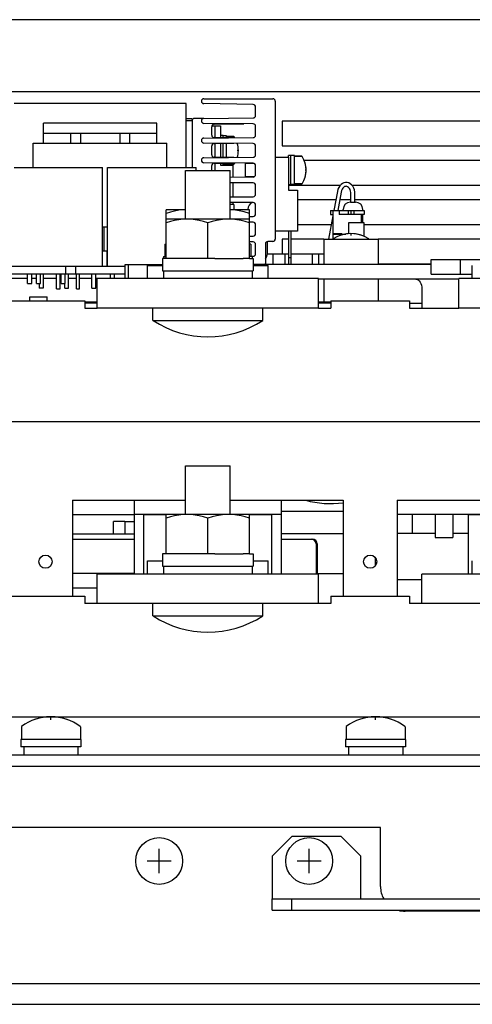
# Model space of a CAD drawing. Extents: x 27 to 410, y 33 to 287.
# Tile 3 of 31: x 67 to 78, y 78 to 103. Entities that reach past the tile are written whole.
import ezdxf

# ---------------------------------------------------------------- set-up
doc = ezdxf.new("R2010")
doc.units = 0
doc.header["$LTSCALE"] = 23.1
doc.layers.get('0').update_dxf_attribs({"linetype": 'CONTINUOUS'})
for name, color, linetype in [('ALL_AXIS', 7, 'CONTINUOUS'), ('ALL_CURVE', 7, 'CONTINUOUS'), ('ALL_FEATURES', 7, 'CONTINUOUS')]:
    doc.layers.add(name, color=color, linetype=linetype)

msp = doc.modelspace()

# ---------------------------------------------------------------- linework, layer by layer
at = {"color": 7, "linetype": 'CONTINUOUS'}
for p, q in [((72.823, 97.498), (73.361, 97.498)), ((72.973, 97.23), (72.973, 97.498)), ((73.273, 97.23), (73.273, 97.498)), ((73.361, 97.405), (73.361, 97.23)), ((73.423, 97.498), (74.261, 97.498)), ((73.423, 97.405), (73.423, 97.23)), ((73.973, 97.23), (73.973, 97.498)), ((74.134, 97.23), (74.134, 97.498)), ((67.461, 96.611), (67.561, 96.611)), ((67.973, 96.611), (68.048, 96.611))]:
    msp.add_line(p, q, dxfattribs=at)
at = {"layer": 'ALL_AXIS', "color": 7, "linetype": 'CONTINUOUS'}
for p, q in [((70.911, 100.873), (70.761, 100.873)), ((67.136, 100.311), (67.136, 100.561)), ((67.136, 100.561), (70.011, 100.561)), ((67.823, 100.561), (67.823, 100.311)), ((68.073, 100.561), (68.073, 100.311)), ((69.073, 100.561), (69.073, 100.311)), ((69.323, 100.561), (69.323, 100.311)), ((70.011, 100.311), (70.011, 100.561)), ((66.875, 99.686), (66.875, 100.311)), ((67.136, 100.311), (67.616, 100.311)), ((69.53, 100.311), (70.011, 100.311)), ((70.272, 99.686), (70.272, 100.311)), ((71.698, 100.498), (71.636, 100.498)), ((71.698, 100.446), (71.698, 100.498)), ((71.786, 100.492), (71.698, 100.492)), ((71.698, 99.946), (71.698, 100.301)), ((71.786, 100.445), (71.786, 100.492)), ((71.972, 100.473), (71.786, 100.473)), ((71.786, 99.945), (71.786, 100.302)), ((71.698, 99.748), (71.698, 99.801)), ((71.786, 99.755), (71.698, 99.755)), ((71.786, 99.755), (71.786, 99.802)), ((71.972, 99.773), (71.786, 99.773)), ((72.261, 99.791), (72.261, 99.456)), ((72.49, 99.791), (72.261, 99.791)), ((73.361, 99.948), (73.361, 99.998)), ((73.423, 99.998), (73.361, 99.998)), ((73.423, 99.248), (73.423, 99.998)), ((73.511, 99.992), (73.423, 99.992)), ((73.511, 99.255), (73.511, 99.992)), ((73.697, 99.973), (73.511, 99.973)), ((66.386, 99.686), (68.636, 99.686)), ((68.636, 97.186), (68.636, 99.686)), ((68.761, 97.186), (68.761, 99.686)), ((68.761, 99.686), (71.011, 99.686)), ((70.747, 98.38), (70.747, 99.617)), ((70.747, 99.617), (71.875, 99.617)), ((71.011, 99.617), (71.011, 99.686)), ((71.875, 98.38), (71.875, 99.617)), ((72.49, 99.456), (72.261, 99.456)), ((73.511, 99.255), (73.423, 99.255)), ((73.697, 99.273), (73.511, 99.273)), ((73.423, 99.248), (73.361, 99.248)), ((70.248, 97.38), (70.248, 98.617)), ((70.747, 98.617), (70.248, 98.617)), ((71.875, 98.623), (72.098, 98.623)), ((72.373, 98.617), (71.875, 98.617)), ((72.098, 98.617), (72.098, 98.623)), ((72.323, 98.617), (72.323, 98.623)), ((72.373, 97.38), (72.373, 98.617)), ((74.748, 98.598), (74.748, 98.623)), ((75.248, 98.598), (75.248, 98.623)), ((72.373, 98.38), (70.248, 98.38)), ((71.311, 97.38), (71.311, 98.285)), ((75.248, 98.286), (75.248, 98.498)), ((68.636, 98.186), (68.761, 98.186)), ((68.667, 98.186), (68.667, 97.561)), ((72.823, 97.498), (72.823, 97.808)), ((74.261, 97.873), (74.261, 97.23)), ((74.261, 97.873), (75.636, 97.873)), ((75.636, 97.873), (75.636, 97.23)), ((68.667, 97.561), (68.636, 97.561)), ((70.217, 97.742), (70.217, 97.43)), ((70.217, 97.742), (70.248, 97.742)), ((72.404, 97.742), (72.373, 97.742)), ((72.404, 97.742), (72.404, 97.43)), ((70.161, 97.38), (70.161, 97.067)), ((70.248, 97.38), (70.161, 97.38)), ((70.186, 97.43), (70.186, 97.38)), ((70.186, 97.43), (70.248, 97.43)), ((71.133, 97.38), (70.413, 97.38)), ((71.488, 97.38), (72.208, 97.38)), ((72.436, 97.43), (72.373, 97.43)), ((72.373, 97.38), (72.461, 97.38)), ((72.436, 97.43), (72.436, 97.38)), ((72.461, 97.38), (72.461, 97.067)), ((65.349, 97.186), (69.208, 97.186)), ((67.698, 97.186), (67.698, 96.986)), ((67.948, 97.186), (67.948, 96.986)), ((69.781, 96.867), (69.781, 97.205)), ((69.781, 97.205), (70.161, 97.205)), ((70.161, 97.067), (72.461, 97.067)), ((70.186, 97.067), (70.186, 96.867)), ((72.436, 97.067), (72.436, 96.867)), ((72.461, 97.205), (72.841, 97.205)), ((72.841, 96.867), (72.841, 97.205)), ((78.031, 96.867), (78.031, 97.205)), ((65.38, 96.986), (69.208, 96.986)), ((66.729, 96.748), (66.729, 96.986)), ((66.842, 96.748), (66.842, 96.986)), ((66.961, 96.748), (66.961, 96.986)), ((67.061, 96.748), (67.061, 96.986)), ((67.461, 96.611), (67.461, 96.986)), ((67.561, 96.611), (67.561, 96.986)), ((67.586, 96.748), (67.586, 96.986)), ((67.686, 96.748), (67.686, 96.986)), ((67.773, 96.623), (67.773, 96.986)), ((68.361, 96.623), (68.361, 96.986)), ((68.461, 96.623), (68.461, 96.986)), ((68.836, 96.867), (68.836, 96.986)), ((68.936, 96.867), (68.936, 96.986)), ((74.261, 96.855), (74.261, 96.273)), ((75.636, 96.855), (75.636, 96.305)), ((66.73, 96.748), (66.842, 96.748)), ((66.961, 96.748), (67.061, 96.748)), ((67.586, 96.748), (67.686, 96.748)), ((67.673, 96.623), (67.673, 96.748)), ((67.673, 96.623), (67.773, 96.623)), ((68.361, 96.623), (68.461, 96.623)), ((66.789, 96.305), (66.789, 96.405)), ((66.789, 96.405), (67.232, 96.405)), ((67.232, 96.305), (67.232, 96.405)), ((69.917, 95.805), (69.917, 96.117)), ((72.704, 95.805), (72.704, 96.117)), ((69.917, 95.805), (72.704, 95.805)), ((70.747, 90.88), (70.747, 92.117)), ((70.747, 92.117), (71.875, 92.117)), ((71.875, 90.88), (71.875, 92.117)), ((70.248, 89.88), (70.248, 90.88)), ((72.373, 90.88), (70.248, 90.88)), ((71.311, 89.88), (71.311, 90.785)), ((72.373, 89.88), (72.373, 90.88)), ((76.499, 90.88), (76.499, 90.392)), ((77.089, 90.88), (77.089, 90.292)), ((77.532, 90.88), (77.532, 90.292)), ((77.089, 90.292), (77.532, 90.292)), ((70.161, 89.88), (70.161, 89.567)), ((70.248, 89.88), (70.161, 89.88)), ((71.133, 89.88), (70.413, 89.88)), ((71.488, 89.88), (72.208, 89.88)), ((72.373, 89.88), (72.461, 89.88)), ((72.461, 89.88), (72.461, 89.567)), ((69.781, 89.367), (69.781, 89.705)), ((69.781, 89.705), (70.161, 89.705)), ((70.161, 89.567), (72.461, 89.567)), ((70.186, 89.567), (70.186, 89.367)), ((72.436, 89.567), (72.436, 89.367)), ((72.461, 89.705), (72.841, 89.705)), ((72.841, 89.367), (72.841, 89.705)), ((78.031, 89.367), (78.031, 89.705)), ((69.917, 88.305), (69.917, 88.617)), ((72.704, 88.305), (72.704, 88.617)), ((69.917, 88.305), (72.704, 88.305)), ((66.573, 85.486), (66.573, 85.167)), ((68.073, 85.486), (68.073, 85.167)), ((74.823, 85.486), (74.823, 85.167)), ((76.323, 85.486), (76.323, 85.167)), ((66.561, 85.167), (66.561, 84.98)), ((68.086, 85.167), (66.561, 85.167)), ((68.086, 85.167), (68.086, 84.98)), ((74.811, 85.167), (74.811, 84.98)), ((76.336, 85.167), (74.811, 85.167)), ((76.336, 85.167), (76.336, 84.98)), ((68.086, 84.98), (66.561, 84.98)), ((66.636, 84.98), (66.636, 84.78)), ((68.011, 84.98), (68.011, 84.78)), ((76.336, 84.98), (74.811, 84.98)), ((74.886, 84.98), (74.886, 84.78)), ((76.261, 84.98), (76.261, 84.78)), ((75.698, 81.123), (75.698, 81.117)), ((75.698, 81.123), (76.823, 81.123)), ((76.823, 81.123), (76.823, 81.117))]:
    msp.add_line(p, q, dxfattribs=at)
at = {"layer": 'ALL_AXIS', "color": 3, "linetype": 'CONTINUOUS'}
for p, q in [((76.434, 96.242), (76.75, 96.242)), ((75.698, 82.93), (62.386, 82.93))]:
    msp.add_line(p, q, dxfattribs=at)
at = {"layer": 'ALL_AXIS', "color": 7, "linetype": 'CONTINUOUS'}
for points in [[(70.747, 98.616), (70.675, 98.613), (70.571, 98.602), (70.466, 98.582), (70.359, 98.556), (70.248, 98.522)], [(72.373, 98.522), (72.235, 98.563), (72.103, 98.593), (71.972, 98.611), (71.875, 98.616)], [(70.779, 98.38), (70.675, 98.376), (70.571, 98.364), (70.466, 98.345), (70.359, 98.319), (70.248, 98.285)], [(71.311, 98.285), (71.2, 98.319), (71.093, 98.345), (70.988, 98.364), (70.884, 98.376), (70.779, 98.38)], [(71.842, 98.38), (71.738, 98.376), (71.633, 98.364), (71.528, 98.345), (71.422, 98.319), (71.311, 98.285)], [(72.373, 98.285), (72.262, 98.319), (72.156, 98.345), (72.051, 98.364), (71.946, 98.376), (71.842, 98.38)], [(70.779, 90.88), (70.675, 90.876), (70.571, 90.864), (70.466, 90.845), (70.359, 90.819), (70.248, 90.785)], [(71.311, 90.785), (71.2, 90.819), (71.093, 90.845), (70.988, 90.864), (70.884, 90.876), (70.779, 90.88)], [(71.842, 90.88), (71.738, 90.876), (71.633, 90.864), (71.528, 90.845), (71.422, 90.819), (71.311, 90.785)], [(72.373, 90.785), (72.262, 90.819), (72.156, 90.845), (72.051, 90.864), (71.946, 90.876), (71.842, 90.88)]]:
    msp.add_lwpolyline(points, dxfattribs=at)
at = {"layer": 'ALL_AXIS', "color": 3, "linetype": 'CONTINUOUS'}
for centre in [(67.186, 89.68), (75.436, 89.68)]:
    msp.add_circle(centre, 0.167, dxfattribs=at)
at = {"layer": 'ALL_AXIS', "color": 7, "linetype": 'CONTINUOUS'}
for centre, radius, start, end in [((71.311, 97.953), 2.561, 237.0263, 302.9737), ((71.311, 90.453), 2.561, 237.0263, 302.9737), ((67.323, 84.492), 1.25, 53.4189, 126.5811), ((75.573, 84.492), 1.25, 53.4189, 126.5811)]:
    msp.add_arc(centre, radius, start, end, dxfattribs=at)
at = {"layer": 'ALL_CURVE', "color": 40, "linetype": 'CONTINUOUS'}
for p, q in [((72.086, 100.123), (72.057, 100.123)), ((73.811, 99.623), (73.782, 99.623)), ((74.948, 98.011), (74.948, 97.963)), ((67.323, 85.665), (67.323, 85.742)), ((75.573, 85.665), (75.573, 85.742)), ((70.073, 81.773), (70.073, 82.386)), ((73.886, 81.773), (73.886, 82.386)), ((70.379, 82.08), (69.767, 82.08)), ((74.192, 82.08), (73.579, 82.08))]:
    msp.add_line(p, q, dxfattribs=at)
for centre, radius, start, end in [((71.461, 100.123), 0.625, 343.3366, 16.6634), ((73.186, 99.623), 0.625, 342.5424, 17.4576), ((74.948, 97.198), 0.812, 70.2168, 109.7832), ((67.323, 84.492), 1.25, 69.8182, 110.1818), ((75.573, 84.492), 1.25, 69.8182, 110.1818)]:
    msp.add_arc(centre, radius, start, end, dxfattribs=at)
at = {"layer": 'ALL_FEATURES', "color": 7, "linetype": 'CONTINUOUS'}
for p, q in [((112.011, 103.442), (55.636, 103.442)), ((55.373, 101.617), (112.273, 101.617)), ((70.761, 101.311), (66.386, 101.311)), ((70.761, 99.686), (70.761, 101.311)), ((72.462, 101.288), (71.21, 101.31)), ((71.211, 101.436), (72.961, 101.436)), ((73.023, 101.373), (73.023, 97.873)), ((72.523, 101.01), (72.523, 101.225)), ((67.136, 100.561), (67.136, 100.811)), ((70.011, 100.811), (67.136, 100.811)), ((70.011, 100.561), (70.011, 100.811)), ((70.761, 100.936), (70.904, 100.936)), ((70.904, 100.936), (70.904, 100.911)), ((70.925, 100.911), (70.904, 100.911)), ((70.911, 100.873), (70.911, 99.686)), ((71.192, 100.936), (70.973, 100.936)), ((71.211, 100.936), (72.461, 100.948)), ((72.461, 100.799), (71.211, 100.81)), ((71.472, 100.788), (72.225, 100.801)), ((73.198, 100.867), (73.198, 100.242)), ((82.573, 100.867), (73.198, 100.867)), ((71.411, 100.51), (71.411, 100.725)), ((71.415, 100.748), (71.636, 100.748)), ((71.498, 100.448), (71.498, 100.748)), ((71.636, 100.748), (71.636, 100.446)), ((72.523, 100.51), (72.523, 100.736)), ((66.875, 100.311), (67.136, 100.311)), ((67.616, 100.311), (69.53, 100.311)), ((70.011, 100.311), (70.272, 100.311)), ((71.211, 100.436), (72.461, 100.448)), ((72.461, 100.299), (71.211, 100.31)), ((71.967, 100.443), (71.473, 100.448)), ((71.473, 100.299), (71.967, 100.303)), ((71.498, 99.948), (71.498, 100.299)), ((71.636, 100.3), (71.636, 99.946)), ((71.786, 100.473), (71.972, 100.473)), ((71.411, 100.01), (71.411, 100.236)), ((72.523, 100.01), (72.523, 100.236)), ((73.198, 100.242), (82.573, 100.242)), ((71.211, 99.936), (72.461, 99.948)), ((72.461, 99.799), (71.211, 99.81)), ((71.967, 99.943), (71.473, 99.948)), ((71.473, 99.799), (71.967, 99.803)), ((71.498, 99.617), (71.498, 99.799)), ((71.636, 99.8), (71.636, 99.748)), ((71.786, 99.773), (71.972, 99.773)), ((73.023, 99.948), (73.361, 99.948)), ((73.361, 99.948), (73.361, 99.111)), ((73.511, 99.973), (73.697, 99.973)), ((81.761, 99.867), (73.76, 99.867)), ((71.411, 99.617), (71.411, 99.736)), ((71.636, 99.748), (71.948, 99.748)), ((71.948, 99.748), (71.948, 99.443)), ((72.523, 99.51), (72.523, 99.736)), ((71.875, 99.442), (72.461, 99.448)), ((72.461, 99.299), (71.875, 99.304)), ((71.948, 99.304), (71.948, 98.943)), ((73.511, 99.273), (73.697, 99.273)), ((72.523, 99.01), (72.523, 99.236)), ((73.361, 99.242), (74.678, 99.242)), ((73.361, 99.111), (73.586, 99.111)), ((73.586, 99.111), (73.586, 98.073)), ((74.601, 99.083), (74.512, 98.598)), ((74.7, 99.065), (74.613, 98.598)), ((74.948, 98.811), (74.948, 99.011)), ((74.966, 99.242), (78.997, 99.242)), ((75.048, 98.811), (75.048, 99.011)), ((71.875, 98.942), (72.461, 98.948)), ((72.461, 98.799), (71.875, 98.804)), ((71.948, 98.804), (71.948, 98.748)), ((74.561, 98.867), (73.586, 98.867)), ((74.948, 98.867), (74.663, 98.867)), ((74.936, 98.811), (75.061, 98.811)), ((78.997, 98.867), (75.048, 98.867)), ((71.973, 98.748), (71.875, 98.748)), ((71.973, 98.748), (71.973, 98.623)), ((72.523, 98.51), (72.523, 98.736)), ((74.423, 98.598), (74.423, 98.498)), ((74.423, 98.598), (75.286, 98.598)), ((74.486, 98.598), (74.486, 97.873)), ((74.648, 98.598), (74.648, 98.498)), ((74.873, 98.598), (74.873, 98.498)), ((74.948, 98.598), (74.948, 98.498)), ((75.023, 98.598), (75.023, 98.498)), ((75.286, 98.598), (75.286, 98.498)), ((72.373, 98.447), (72.461, 98.448)), ((72.461, 98.299), (72.373, 98.3)), ((74.486, 98.458), (74.378, 97.873)), ((74.423, 98.498), (74.486, 98.498)), ((75.286, 98.498), (74.648, 98.498)), ((74.886, 98.286), (74.886, 98.007)), ((75.286, 98.286), (74.886, 98.286)), ((75.211, 98.286), (75.211, 98.498)), ((75.286, 97.936), (75.286, 98.286)), ((68.667, 98.186), (68.667, 97.561)), ((72.523, 98.01), (72.523, 98.236)), ((73.586, 98.073), (73.023, 98.073)), ((73.361, 98.073), (73.361, 97.405)), ((73.423, 98.073), (73.423, 97.405)), ((73.586, 98.242), (74.446, 98.242)), ((74.486, 98.011), (74.711, 98.011)), ((74.573, 97.998), (74.573, 98.011)), ((74.711, 97.998), (74.711, 98.011)), ((75.286, 98.242), (78.248, 98.242)), ((72.373, 97.947), (72.461, 97.948)), ((72.461, 97.799), (72.373, 97.8)), ((72.961, 97.811), (72.836, 97.811)), ((73.198, 97.867), (73.198, 97.498)), ((73.361, 97.867), (73.198, 97.867)), ((74.261, 97.867), (73.423, 97.867)), ((74.486, 97.907), (74.479, 97.873)), ((74.486, 97.998), (74.814, 97.998)), ((78.248, 97.867), (75.636, 97.867)), ((68.761, 97.561), (68.667, 97.561)), ((68.754, 97.186), (68.754, 97.561)), ((72.523, 97.498), (72.523, 97.736)), ((72.773, 97.748), (72.773, 97.248)), ((70.413, 97.38), (70.248, 97.38)), ((71.488, 97.38), (71.133, 97.38)), ((72.373, 97.38), (72.208, 97.38)), ((72.404, 97.436), (72.461, 97.436)), ((73.361, 97.405), (73.423, 97.405)), ((76.988, 96.98), (76.988, 97.355)), ((77.733, 96.98), (77.733, 97.355)), ((68.754, 97.242), (68.761, 97.242)), ((69.208, 96.867), (69.208, 97.23)), ((69.208, 97.23), (70.161, 97.23)), ((69.294, 96.867), (69.294, 97.23)), ((76.988, 97.23), (72.461, 97.23)), ((75.636, 97.242), (76.988, 97.242)), ((66.729, 96.867), (60.248, 96.867)), ((66.961, 96.867), (66.842, 96.867)), ((67.123, 96.986), (67.123, 96.623)), ((67.461, 96.867), (67.123, 96.867)), ((67.586, 96.867), (67.561, 96.867)), ((67.973, 96.867), (67.773, 96.867)), ((67.973, 96.611), (67.973, 96.986)), ((68.048, 96.611), (68.048, 96.986)), ((68.361, 96.867), (68.048, 96.867)), ((74.123, 96.867), (68.461, 96.867)), ((68.498, 96.117), (68.498, 96.867)), ((74.123, 96.117), (74.123, 96.867)), ((76.988, 96.98), (78.031, 96.98)), ((77.686, 96.117), (77.686, 96.867)), ((81.436, 96.867), (77.686, 96.867)), ((67.023, 96.748), (67.023, 96.623)), ((67.123, 96.623), (67.023, 96.623)), ((66.189, 96.305), (68.182, 96.305)), ((68.182, 96.305), (68.186, 96.117)), ((68.498, 96.273), (68.183, 96.273)), ((74.438, 96.273), (74.123, 96.273)), ((74.439, 96.305), (74.436, 96.117)), ((74.439, 96.305), (76.432, 96.305)), ((76.432, 96.305), (76.436, 96.117)), ((68.186, 96.117), (68.498, 96.117)), ((74.123, 96.117), (74.436, 96.117)), ((76.436, 96.117), (77.686, 96.117)), ((69.436, 91.242), (69.436, 89.38)), ((73.186, 89.367), (73.186, 91.242)), ((69.436, 90.867), (67.873, 90.867)), ((70.248, 90.88), (69.436, 90.88)), ((69.686, 89.367), (69.686, 90.867)), ((70.248, 90.867), (69.686, 90.867)), ((73.186, 90.88), (72.373, 90.88)), ((72.936, 90.867), (72.373, 90.867)), ((72.936, 89.367), (72.936, 90.867)), ((77.936, 89.367), (77.936, 90.867)), ((78.498, 90.867), (77.936, 90.867)), ((68.911, 90.38), (68.911, 90.705)), ((69.198, 90.705), (68.911, 90.705)), ((69.436, 90.38), (67.873, 90.38)), ((67.873, 90.255), (69.436, 90.255)), ((73.186, 90.392), (74.748, 90.392)), ((73.186, 90.255), (73.967, 90.255)), ((77.089, 90.392), (76.123, 90.392)), ((77.936, 90.392), (77.532, 90.392)), ((74.061, 90.13), (74.061, 89.367)), ((74.092, 90.13), (74.092, 89.367)), ((70.413, 89.88), (70.248, 89.88)), ((71.488, 89.88), (71.133, 89.88)), ((72.373, 89.88), (72.208, 89.88)), ((69.436, 89.38), (67.873, 89.38)), ((68.498, 88.617), (68.498, 89.367)), ((74.123, 89.367), (68.498, 89.367)), ((74.092, 89.38), (74.748, 89.38)), ((74.123, 88.617), (74.123, 89.367)), ((76.748, 88.617), (76.748, 89.367)), ((82.373, 89.367), (76.748, 89.367)), ((68.498, 89.005), (67.873, 89.005)), ((76.123, 89.23), (76.748, 89.23)), ((66.189, 88.805), (68.182, 88.805)), ((68.182, 88.805), (68.186, 88.617)), ((74.439, 88.805), (74.436, 88.617)), ((74.439, 88.805), (76.432, 88.805)), ((76.432, 88.805), (76.436, 88.617)), ((68.498, 88.617), (68.186, 88.617)), ((74.436, 88.617), (74.123, 88.617)), ((76.748, 88.617), (76.436, 88.617)), ((62.711, 84.492), (104.911, 84.492)), ((72.948, 80.83), (72.948, 81.117)), ((73.448, 80.83), (73.448, 81.117)), ((72.948, 80.83), (94.698, 80.83))]:
    msp.add_line(p, q, dxfattribs=at)
at = {"layer": 'ALL_FEATURES', "color": 3, "linetype": 'CONTINUOUS'}
for p, q in [((76.988, 97.355), (78.411, 97.355)), ((77.686, 96.855), (74.123, 96.855)), ((76.75, 96.605), (76.75, 96.117)), ((68.498, 96.242), (68.184, 96.242)), ((74.123, 96.117), (68.498, 96.117)), ((74.438, 96.242), (74.123, 96.242)), ((81.436, 96.117), (77.686, 96.117)), ((58.198, 93.242), (84.473, 93.242)), ((67.873, 91.242), (67.873, 88.805)), ((67.873, 91.242), (70.747, 91.242)), ((71.875, 91.242), (74.748, 91.242)), ((74.748, 91.242), (74.748, 88.805)), ((76.123, 91.242), (76.123, 88.805)), ((76.123, 91.242), (78.997, 91.242)), ((74.748, 90.955), (73.186, 90.955)), ((78.498, 90.88), (76.123, 90.88)), ((69.198, 90.705), (69.198, 90.38)), ((69.198, 90.705), (69.436, 90.705)), ((75.561, 89.789), (75.561, 89.57)), ((74.123, 88.617), (68.498, 88.617)), ((82.373, 88.617), (76.748, 88.617)), ((58.435, 85.742), (109.212, 85.742)), ((58.917, 84.78), (108.73, 84.78)), ((75.698, 81.43), (75.698, 82.93)), ((73.448, 82.705), (72.948, 82.205)), ((74.698, 82.705), (73.448, 82.705)), ((75.198, 82.205), (74.698, 82.705)), ((72.948, 82.205), (72.948, 81.117)), ((75.198, 81.117), (75.198, 82.205)), ((72.948, 81.117), (94.698, 81.117)), ((79.886, 80.805), (76.323, 80.805)), ((60.048, 78.967), (107.598, 78.967)), ((59.861, 78.442), (107.786, 78.442))]:
    msp.add_line(p, q, dxfattribs=at)
at = {"layer": 'ALL_FEATURES', "color": 7, "linetype": 'CONTINUOUS'}
for points in [[(74.822, 99.311), (74.81, 99.31), (74.77, 99.303), (74.731, 99.286), (74.695, 99.26), (74.662, 99.225), (74.635, 99.183), (74.615, 99.135), (74.601, 99.083)], [(75.048, 99.011), (75.045, 99.065), (75.034, 99.118), (75.016, 99.167), (74.991, 99.211), (74.961, 99.248), (74.927, 99.277), (74.89, 99.297), (74.85, 99.308), (74.822, 99.311)], [(74.822, 99.211), (74.812, 99.21), (74.786, 99.203), (74.763, 99.187), (74.742, 99.165), (74.724, 99.136), (74.709, 99.103), (74.7, 99.065)], [(74.948, 99.011), (74.945, 99.052), (74.937, 99.091), (74.924, 99.127), (74.907, 99.157), (74.886, 99.181), (74.863, 99.199), (74.838, 99.209), (74.822, 99.211)]]:
    msp.add_lwpolyline(points, dxfattribs=at)
at = {"layer": 'ALL_FEATURES', "color": 3, "linetype": 'CONTINUOUS'}
msp.add_lwpolyline([(76.596, 96.855), (76.626, 96.85), (76.655, 96.836), (76.681, 96.813), (76.704, 96.781), (76.724, 96.743), (76.738, 96.7), (76.747, 96.653), (76.75, 96.605)], dxfattribs=at)
at = {"layer": 'ALL_FEATURES', "color": 7, "linetype": 'CONTINUOUS'}
for centre in [(70.073, 82.08), (73.886, 82.08)]:
    msp.add_circle(centre, 0.594, dxfattribs=at)
for centre, radius, start, end in [((71.211, 101.373), 0.063, 90, 269), ((72.461, 101.225), 0.0625, 0, 89), ((72.961, 101.373), 0.0625, 0, 90), ((72.461, 101.01), 0.0625, 270.5209, 360), ((70.973, 100.873), 0.0625, 90, 180), ((71.211, 100.873), 0.0631, 90.5209, 269.4791), ((71.186, 100.873), 0.0625, 78.2449, 84.1601), ((71.473, 100.725), 0.0625, 91, 180), ((72.461, 100.736), 0.0625, 0, 89.4791), ((71.473, 100.51), 0.0625, 180, 269.4791), ((72.461, 100.51), 0.0625, 270.5209, 360), ((71.211, 100.373), 0.0631, 90.5209, 269.4791), ((71.473, 100.236), 0.0625, 90.5209, 180), ((71.972, 100.461), 0.0125, 33.437, 90), ((71.461, 100.123), 0.625, 30.8938, 33.437), ((71.461, 100.123), 0.625, 343.3358, 16.6642), ((72.461, 100.236), 0.0625, 0, 89.4791), ((71.473, 100.01), 0.0625, 180, 269.4791), ((72.461, 100.01), 0.0625, 270.5209, 360), ((71.211, 99.873), 0.0631, 90.5209, 269.4791), ((71.473, 99.736), 0.0625, 90.5209, 180), ((71.972, 99.786), 0.0125, 270, 326.563), ((71.461, 100.123), 0.625, 326.563, 329.1062), ((72.461, 99.736), 0.0625, 0, 89.4791), ((73.697, 99.961), 0.0125, 33.437, 90), ((73.186, 99.623), 0.625, 326.563, 33.437), ((72.461, 99.51), 0.0625, 270.5209, 360), ((72.461, 99.236), 0.0625, 0, 89.4791), ((73.697, 99.286), 0.0125, 270, 326.563), ((72.461, 99.01), 0.0625, 270.5209, 360), ((72.511, 98.623), 0.188, 109.9013, 180), ((72.461, 98.736), 0.0625, 0, 89.4791), ((74.936, 98.623), 0.188, 90, 180), ((75.061, 98.623), 0.188, 0, 90), ((72.461, 98.51), 0.0625, 270.5209, 360), ((72.461, 98.236), 0.0625, 0, 89.4791), ((72.461, 98.01), 0.0625, 270.5209, 360), ((74.948, 97.198), 0.812, 56.3617, 123.6383), ((72.461, 97.736), 0.0625, 0, 89.4791), ((72.836, 97.748), 0.0625, 90, 180), ((72.961, 97.873), 0.0625, 270, 360), ((72.461, 97.498), 0.0625, 270, 360), ((72.636, 97.498), 0.188, 317.3725, 360), ((72.711, 97.248), 0.0625, 342.2434, 360), ((74.436, 93.63), 2.475, 254.8875, 277.2125), ((73.936, 90.13), 0.125, 0, 90), ((73.967, 90.13), 0.125, 0, 90), ((66.586, 85.486), 0.0125, 126.5811, 180), ((68.061, 85.486), 0.0125, 0, 53.4189), ((74.836, 85.486), 0.0125, 126.5811, 180), ((76.311, 85.486), 0.0125, 0, 53.4189)]:
    msp.add_arc(centre, radius, start, end, dxfattribs=at)
at = {"layer": 'ALL_FEATURES', "color": 3, "linetype": 'CONTINUOUS'}
for start, end in [(180, 209.4199), (253.7727, 270)]:
    msp.add_arc((76.323, 81.43), 0.625, start, end, dxfattribs=at)

doc.saveas('drawing.dxf')
